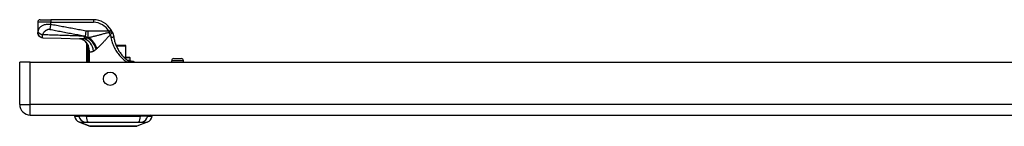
# Model space of a CAD drawing. Header units: inches. Extents: x 4 to 134, y 7 to 73.
# Tile 1 of 88: x 3.9 to 18.88, y 7.12 to 8.74. Entities that reach past the tile are written whole.
import ezdxf

# ---------------------------------------------------------------- set-up
doc = ezdxf.new("R2010")
doc.units = ezdxf.units.IN
doc.header["$MEASUREMENT"] = 0
doc.layers.add('Visible Edges(ANSI)', color=7, linetype='Continuous', lineweight=25)
doc.layers.add('Visible Tangent Edges(ANSI)', color=7, linetype='Continuous', lineweight=25)

msp = doc.modelspace()

# ---------------------------------------------------------------- linework, layer by layer
at = {"layer": 'Visible Edges(ANSI)'}
for p, q in [((4.176, 8.699), (4.176, 8.547)), ((4.215, 8.738), (4.373, 8.738)), ((5.022, 8.738), (4.373, 8.738)), ((4.176, 8.547), (4.176, 8.546)), ((4.918, 8.382), (4.918, 8.093)), ((4.936, 8.359), (4.936, 8.358)), ((5.508, 8.348), (5.368, 8.348)), ((5.508, 8.348), (5.51, 8.348)), ((5.518, 8.171), (5.518, 8.34)), ((3.902, 7.454), (3.902, 8.093)), ((4.063, 8.093), (3.902, 8.093)), ((4.063, 8.093), (27.659, 8.093)), ((5.485, 8.171), (5.57, 8.171)), ((5.596, 8.112), (5.565, 8.112)), ((5.581, 8.124), (5.581, 8.159)), ((5.599, 8.112), (5.596, 8.112)), ((6.214, 8.093), (6.214, 8.117)), ((6.245, 8.149), (6.36, 8.149)), ((6.391, 8.093), (6.391, 8.117)), ((4.063, 7.293), (27.659, 7.293)), ((4.735, 7.278), (4.803, 7.278)), ((4.914, 7.278), (4.803, 7.278)), ((4.914, 7.278), (5.737, 7.278)), ((5.848, 7.278), (5.737, 7.278)), ((5.848, 7.278), (5.916, 7.278)), ((4.969, 7.123), (4.809, 7.185)), ((5.842, 7.185), (5.682, 7.123))]:
    msp.add_line(p, q, dxfattribs=at)
at = {"layer": 'Visible Edges(ANSI)', "flags": 128}
for points in [[(4.253, 8.466), (4.238, 8.468), (4.223, 8.473), (4.21, 8.48), (4.198, 8.49), (4.189, 8.502), (4.182, 8.516), (4.177, 8.53), (4.176, 8.546)], [(5.308, 8.555), (5.308, 8.556), (5.307, 8.557), (5.306, 8.558), (5.306, 8.559), (5.305, 8.561), (5.305, 8.562), (5.304, 8.563), (5.303, 8.564), (5.303, 8.566), (5.302, 8.567), (5.302, 8.568), (5.301, 8.569), (5.3, 8.57), (5.3, 8.572), (5.299, 8.573), (5.298, 8.574), (5.298, 8.575), (5.297, 8.576), (5.296, 8.578), (5.296, 8.579), (5.295, 8.58), (5.294, 8.581), (5.294, 8.582), (5.293, 8.583)], [(5.308, 8.555), (5.31, 8.551), (5.311, 8.548), (5.312, 8.545), (5.314, 8.542), (5.315, 8.538), (5.316, 8.535), (5.318, 8.532), (5.319, 8.528), (5.32, 8.525), (5.321, 8.522), (5.322, 8.518), (5.323, 8.515), (5.324, 8.511), (5.325, 8.508), (5.326, 8.505), (5.327, 8.501), (5.328, 8.498), (5.329, 8.494), (5.329, 8.491), (5.33, 8.487), (5.331, 8.484), (5.332, 8.481), (5.332, 8.477), (5.333, 8.474)], [(4.253, 8.466), (4.531, 8.458), (4.809, 8.447)], [(4.914, 8.396), (4.902, 8.408), (4.888, 8.419), (4.873, 8.429), (4.857, 8.436), (4.843, 8.442), (4.83, 8.445), (4.818, 8.447), (4.809, 8.447)], [(5.333, 8.474), (5.335, 8.459), (5.338, 8.444), (5.342, 8.429), (5.346, 8.415), (5.35, 8.4), (5.354, 8.386), (5.359, 8.372), (5.365, 8.358), (5.37, 8.344), (5.376, 8.33), (5.383, 8.316), (5.39, 8.303), (5.397, 8.289), (5.404, 8.276), (5.412, 8.264), (5.42, 8.251), (5.429, 8.239), (5.438, 8.226), (5.447, 8.215), (5.456, 8.203), (5.466, 8.192), (5.476, 8.181), (5.486, 8.17), (5.496, 8.16)], [(4.918, 8.382), (4.918, 8.382), (4.919, 8.381), (4.919, 8.381), (4.919, 8.381), (4.919, 8.381), (4.92, 8.38), (4.92, 8.38), (4.92, 8.379), (4.921, 8.378), (4.922, 8.378), (4.922, 8.377), (4.923, 8.376), (4.924, 8.375), (4.925, 8.374), (4.925, 8.373), (4.926, 8.371), (4.927, 8.37), (4.928, 8.369), (4.93, 8.367), (4.931, 8.366), (4.932, 8.364), (4.933, 8.362), (4.934, 8.361), (4.936, 8.359)], [(4.936, 8.358), (4.936, 8.358), (4.937, 8.358), (4.937, 8.357), (4.937, 8.357), (4.937, 8.357), (4.937, 8.357), (4.938, 8.356), (4.938, 8.356), (4.938, 8.356), (4.938, 8.355), (4.938, 8.355), (4.939, 8.355), (4.939, 8.354), (4.939, 8.354), (4.939, 8.354), (4.939, 8.353), (4.94, 8.353), (4.94, 8.352), (4.94, 8.352), (4.94, 8.352), (4.94, 8.351), (4.941, 8.351), (4.941, 8.351), (4.941, 8.35)], [(5.541, 8.121), (5.539, 8.122), (5.537, 8.124), (5.535, 8.125), (5.533, 8.127), (5.531, 8.128), (5.53, 8.13), (5.528, 8.131), (5.526, 8.133), (5.524, 8.135), (5.522, 8.136), (5.52, 8.138), (5.518, 8.139), (5.516, 8.141), (5.514, 8.143), (5.513, 8.144), (5.511, 8.146), (5.509, 8.148), (5.507, 8.15), (5.505, 8.151), (5.503, 8.153), (5.501, 8.155), (5.499, 8.157), (5.498, 8.158), (5.496, 8.16)], [(5.565, 8.112), (5.565, 8.112), (5.564, 8.112), (5.563, 8.112), (5.562, 8.112), (5.561, 8.112), (5.561, 8.113), (5.56, 8.113), (5.559, 8.113), (5.558, 8.113), (5.557, 8.113), (5.555, 8.113), (5.554, 8.114), (5.553, 8.114), (5.552, 8.115), (5.551, 8.115), (5.55, 8.115), (5.549, 8.116), (5.548, 8.116), (5.546, 8.117), (5.545, 8.118), (5.544, 8.118), (5.543, 8.119), (5.542, 8.12), (5.541, 8.121)], [(5.596, 8.112), (5.607, 8.112), (5.616, 8.11), (5.625, 8.108), (5.632, 8.105), (5.639, 8.102), (5.644, 8.1), (5.649, 8.097), (5.655, 8.093)], [(5.599, 8.112), (5.609, 8.112), (5.618, 8.11), (5.627, 8.108), (5.634, 8.105), (5.641, 8.102), (5.647, 8.099), (5.652, 8.096), (5.656, 8.093)], [(4.97, 7.123), (4.971, 7.123), (4.972, 7.123), (4.974, 7.123), (4.977, 7.123), (4.981, 7.123), (4.986, 7.123), (4.991, 7.123), (4.997, 7.123), (5.004, 7.123), (5.012, 7.123), (5.021, 7.123), (5.03, 7.123), (5.04, 7.123), (5.051, 7.123), (5.062, 7.123), (5.074, 7.123), (5.087, 7.123), (5.1, 7.123), (5.114, 7.123), (5.128, 7.123), (5.143, 7.123), (5.158, 7.123), (5.174, 7.123), (5.19, 7.123), (5.206, 7.123), (5.223, 7.123), (5.239, 7.123), (5.256, 7.123), (5.274, 7.123), (5.291, 7.123), (5.308, 7.123), (5.326, 7.123), (5.343, 7.123), (5.361, 7.123), (5.378, 7.123), (5.395, 7.123), (5.412, 7.123), (5.429, 7.123), (5.446, 7.123), (5.462, 7.123), (5.478, 7.123), (5.494, 7.123), (5.509, 7.123), (5.523, 7.123), (5.538, 7.123), (5.551, 7.123), (5.564, 7.123), (5.577, 7.123), (5.589, 7.123), (5.6, 7.123), (5.611, 7.123), (5.621, 7.123), (5.63, 7.123), (5.639, 7.123), (5.647, 7.123), (5.654, 7.123), (5.66, 7.123), (5.665, 7.123), (5.67, 7.123), (5.674, 7.123), (5.677, 7.123), (5.679, 7.123), (5.68, 7.123), (5.681, 7.123)]]:
    msp.add_lwpolyline(points, dxfattribs=at)
at = {"layer": 'Visible Edges(ANSI)'}
msp.add_circle((5.277, 7.843), 0.102, dxfattribs=at)
for centre, radius, start, end in [((4.215, 8.699), 0.0394, 90, 180), ((5.022, 8.423), 0.315, 30.5805, 90), ((4.745, 8.289), 0.197, 28.1462, 37.2505), ((5.51, 8.34), 0.00787, 0, 90), ((5.57, 8.159), 0.0118, 0, 90), ((5.57, 8.124), 0.0118, 283.2615, 0), ((6.245, 8.117), 0.0315, 90, 180), ((6.36, 8.117), 0.0315, 0, 90), ((4.063, 7.454), 0.161, 180, 270), ((4.852, 7.295), 0.118, 188.6009, 248.7495), ((4.794, 7.27), 0.0394, 143.1301, 168.463), ((5.799, 7.295), 0.118, 291.2505, 351.3991), ((5.857, 7.27), 0.0394, 11.537, 36.8699), ((4.97, 7.128), 0.00492, 248.7495, 269.7912), ((5.681, 7.128), 0.00492, 270.2088, 291.2505)]:
    msp.add_arc(centre, radius, start, end, dxfattribs=at)
at = {"layer": 'Visible Tangent Edges(ANSI)'}
for p, q in [((4.373, 8.699), (4.176, 8.699)), ((4.373, 8.738), (4.373, 8.699)), ((4.373, 8.666), (4.373, 8.699)), ((4.373, 8.699), (5.022, 8.699)), ((5.022, 8.738), (5.022, 8.699)), ((4.91, 8.566), (4.896, 8.491)), ((5.259, 8.563), (4.939, 8.563)), ((4.939, 8.563), (4.939, 8.465)), ((5.259, 8.563), (5.293, 8.583)), ((4.931, 8.463), (4.931, 8.461)), ((4.943, 8.463), (4.931, 8.463)), ((4.939, 8.465), (4.949, 8.465)), ((4.932, 8.281), (4.951, 8.281)), ((4.932, 8.281), (4.932, 8.093)), ((4.948, 8.333), (4.943, 8.332)), ((4.951, 8.093), (4.951, 8.281)), ((4.961, 8.258), (4.952, 8.258)), ((4.952, 8.258), (4.952, 8.093)), ((4.961, 8.093), (4.961, 8.258)), ((5.372, 8.34), (5.512, 8.34)), ((5.518, 8.34), (5.512, 8.34)), ((5.512, 8.34), (5.512, 8.171)), ((4.063, 7.454), (4.063, 8.093)), ((5.581, 8.159), (5.497, 8.159)), ((5.537, 8.124), (5.581, 8.124)), ((6.391, 8.117), (6.214, 8.117)), ((3.902, 7.454), (4.063, 7.454)), ((27.659, 7.454), (4.063, 7.454)), ((4.063, 7.293), (4.063, 7.454)), ((4.809, 7.185), (4.969, 7.123))]:
    msp.add_line(p, q, dxfattribs=at)
at = {"layer": 'Visible Tangent Edges(ANSI)', "flags": 128}
for points in [[(4.179, 8.562), (4.179, 8.561), (4.179, 8.56), (4.179, 8.56), (4.179, 8.559), (4.178, 8.558), (4.178, 8.557), (4.178, 8.556), (4.178, 8.556), (4.178, 8.555), (4.178, 8.554), (4.177, 8.554), (4.177, 8.553), (4.177, 8.552), (4.177, 8.552), (4.177, 8.551), (4.177, 8.55), (4.176, 8.55), (4.176, 8.549), (4.176, 8.549), (4.176, 8.548), (4.176, 8.548), (4.176, 8.547), (4.176, 8.547), (4.176, 8.547)], [(4.176, 8.547), (4.176, 8.542), (4.176, 8.538), (4.177, 8.533), (4.178, 8.528), (4.18, 8.524), (4.181, 8.519), (4.183, 8.514), (4.186, 8.51), (4.188, 8.505), (4.191, 8.501), (4.194, 8.497), (4.198, 8.493), (4.202, 8.489), (4.206, 8.486), (4.21, 8.483), (4.214, 8.48), (4.219, 8.477), (4.224, 8.475), (4.228, 8.473), (4.233, 8.471), (4.238, 8.47), (4.243, 8.469), (4.247, 8.468), (4.252, 8.468)], [(4.373, 8.666), (4.355, 8.667), (4.337, 8.667), (4.32, 8.666), (4.304, 8.664), (4.289, 8.662), (4.275, 8.659), (4.263, 8.655), (4.252, 8.651), (4.242, 8.647), (4.233, 8.642), (4.226, 8.637), (4.219, 8.632), (4.213, 8.627), (4.208, 8.621), (4.203, 8.616), (4.199, 8.61), (4.195, 8.604), (4.192, 8.599), (4.189, 8.593), (4.187, 8.587), (4.184, 8.581), (4.182, 8.574), (4.181, 8.568), (4.179, 8.562)], [(4.179, 8.562), (4.18, 8.56), (4.181, 8.557), (4.182, 8.555), (4.184, 8.552), (4.186, 8.55), (4.187, 8.547), (4.19, 8.545), (4.192, 8.542), (4.195, 8.539), (4.198, 8.537), (4.201, 8.534), (4.204, 8.532), (4.207, 8.529), (4.211, 8.527), (4.215, 8.525), (4.219, 8.523), (4.223, 8.521), (4.227, 8.519), (4.231, 8.517), (4.235, 8.515), (4.239, 8.513), (4.243, 8.512), (4.247, 8.511), (4.252, 8.509)], [(4.252, 8.509), (4.253, 8.515), (4.256, 8.52), (4.258, 8.525), (4.261, 8.53), (4.263, 8.535), (4.266, 8.54), (4.269, 8.545), (4.273, 8.549), (4.276, 8.554), (4.28, 8.558), (4.284, 8.563), (4.288, 8.567), (4.292, 8.571), (4.297, 8.575), (4.301, 8.578), (4.307, 8.582), (4.312, 8.585), (4.318, 8.587), (4.324, 8.59), (4.331, 8.592), (4.337, 8.593), (4.344, 8.593), (4.352, 8.593), (4.359, 8.592)], [(4.373, 8.666), (4.372, 8.663), (4.372, 8.66), (4.371, 8.656), (4.37, 8.653), (4.37, 8.65), (4.369, 8.646), (4.369, 8.643), (4.368, 8.64), (4.367, 8.636), (4.367, 8.633), (4.366, 8.63), (4.366, 8.627), (4.365, 8.623), (4.364, 8.62), (4.364, 8.617), (4.363, 8.614), (4.363, 8.611), (4.362, 8.608), (4.362, 8.605), (4.361, 8.602), (4.36, 8.6), (4.36, 8.597), (4.359, 8.594), (4.359, 8.592)], [(4.359, 8.592), (4.381, 8.588), (4.404, 8.583), (4.426, 8.579), (4.448, 8.575), (4.471, 8.571), (4.493, 8.567), (4.516, 8.563), (4.538, 8.558), (4.56, 8.554), (4.583, 8.55), (4.605, 8.546), (4.628, 8.542), (4.65, 8.537), (4.672, 8.533), (4.695, 8.529), (4.717, 8.525), (4.74, 8.521), (4.762, 8.516), (4.784, 8.512), (4.807, 8.508), (4.829, 8.504), (4.852, 8.5), (4.874, 8.496), (4.896, 8.491)], [(4.91, 8.566), (4.888, 8.57), (4.865, 8.574), (4.843, 8.578), (4.821, 8.583), (4.798, 8.587), (4.776, 8.591), (4.754, 8.595), (4.731, 8.599), (4.709, 8.604), (4.686, 8.608), (4.664, 8.612), (4.642, 8.616), (4.619, 8.62), (4.597, 8.624), (4.574, 8.629), (4.552, 8.633), (4.53, 8.637), (4.507, 8.641), (4.485, 8.645), (4.462, 8.65), (4.44, 8.654), (4.418, 8.658), (4.395, 8.662), (4.373, 8.666)], [(4.939, 8.563), (4.938, 8.563), (4.937, 8.563), (4.936, 8.563), (4.935, 8.564), (4.933, 8.564), (4.932, 8.564), (4.931, 8.564), (4.93, 8.564), (4.929, 8.564), (4.927, 8.564), (4.926, 8.564), (4.925, 8.564), (4.924, 8.564), (4.922, 8.564), (4.921, 8.564), (4.92, 8.564), (4.919, 8.565), (4.918, 8.565), (4.916, 8.565), (4.915, 8.565), (4.914, 8.565), (4.913, 8.565), (4.912, 8.566), (4.91, 8.566)], [(5.254, 8.544), (5.241, 8.54), (5.227, 8.536), (5.214, 8.533), (5.201, 8.529), (5.188, 8.526), (5.174, 8.522), (5.161, 8.518), (5.148, 8.515), (5.135, 8.511), (5.122, 8.508), (5.109, 8.505), (5.096, 8.501), (5.083, 8.498), (5.071, 8.495), (5.058, 8.491), (5.045, 8.488), (5.033, 8.485), (5.02, 8.482), (5.008, 8.479), (4.996, 8.476), (4.984, 8.473), (4.972, 8.471), (4.96, 8.468), (4.949, 8.465)], [(5.266, 8.546), (5.265, 8.546), (5.265, 8.546), (5.264, 8.546), (5.264, 8.546), (5.263, 8.546), (5.263, 8.546), (5.262, 8.546), (5.262, 8.546), (5.261, 8.545), (5.261, 8.545), (5.26, 8.545), (5.26, 8.545), (5.259, 8.545), (5.259, 8.545), (5.258, 8.545), (5.258, 8.545), (5.257, 8.545), (5.257, 8.544), (5.256, 8.544), (5.256, 8.544), (5.255, 8.544), (5.255, 8.544), (5.255, 8.544), (5.254, 8.544)], [(5.259, 8.563), (5.259, 8.563), (5.26, 8.562), (5.26, 8.561), (5.26, 8.561), (5.26, 8.56), (5.261, 8.559), (5.261, 8.558), (5.261, 8.558), (5.262, 8.557), (5.262, 8.556), (5.262, 8.556), (5.262, 8.555), (5.263, 8.554), (5.263, 8.553), (5.263, 8.553), (5.263, 8.552), (5.264, 8.551), (5.264, 8.551), (5.264, 8.55), (5.264, 8.549), (5.265, 8.548), (5.265, 8.548), (5.265, 8.547), (5.266, 8.546)], [(5.308, 8.555), (5.308, 8.555), (5.307, 8.556), (5.306, 8.556), (5.306, 8.557), (5.305, 8.557), (5.303, 8.557), (5.302, 8.557), (5.301, 8.557), (5.299, 8.556), (5.298, 8.556), (5.296, 8.556), (5.294, 8.555), (5.292, 8.555), (5.29, 8.554), (5.288, 8.553), (5.286, 8.553), (5.283, 8.552), (5.281, 8.551), (5.278, 8.55), (5.276, 8.55), (5.273, 8.549), (5.271, 8.548), (5.268, 8.547), (5.266, 8.546)], [(5.28, 8.514), (5.282, 8.516), (5.284, 8.518), (5.286, 8.52), (5.288, 8.521), (5.29, 8.523), (5.292, 8.525), (5.294, 8.527), (5.296, 8.529), (5.298, 8.531), (5.3, 8.532), (5.301, 8.534), (5.303, 8.536), (5.304, 8.538), (5.305, 8.539), (5.306, 8.541), (5.307, 8.543), (5.308, 8.544), (5.309, 8.546), (5.309, 8.547), (5.309, 8.549), (5.309, 8.55), (5.309, 8.552), (5.309, 8.553), (5.308, 8.555)], [(4.252, 8.468), (4.252, 8.469), (4.252, 8.47), (4.251, 8.47), (4.251, 8.471), (4.251, 8.473), (4.251, 8.474), (4.251, 8.475), (4.251, 8.477), (4.251, 8.478), (4.251, 8.48), (4.251, 8.482), (4.251, 8.484), (4.251, 8.485), (4.251, 8.487), (4.251, 8.489), (4.251, 8.491), (4.251, 8.493), (4.251, 8.495), (4.251, 8.497), (4.251, 8.5), (4.251, 8.502), (4.251, 8.504), (4.251, 8.507), (4.252, 8.509)], [(4.879, 8.488), (4.853, 8.489), (4.826, 8.49), (4.8, 8.491), (4.774, 8.492), (4.748, 8.493), (4.722, 8.494), (4.696, 8.495), (4.67, 8.496), (4.643, 8.497), (4.617, 8.498), (4.591, 8.499), (4.565, 8.5), (4.539, 8.5), (4.513, 8.501), (4.487, 8.502), (4.461, 8.503), (4.434, 8.504), (4.408, 8.505), (4.382, 8.506), (4.356, 8.506), (4.33, 8.507), (4.304, 8.508), (4.278, 8.509), (4.252, 8.509)], [(4.253, 8.466), (4.253, 8.466), (4.253, 8.466), (4.253, 8.466), (4.253, 8.466), (4.253, 8.466), (4.253, 8.466), (4.253, 8.466), (4.253, 8.466), (4.253, 8.466), (4.253, 8.467), (4.253, 8.467), (4.252, 8.467), (4.252, 8.467), (4.252, 8.467), (4.252, 8.467), (4.252, 8.467), (4.252, 8.467), (4.252, 8.467), (4.252, 8.467), (4.252, 8.467), (4.252, 8.468), (4.252, 8.468), (4.252, 8.468), (4.252, 8.468)], [(4.884, 8.45), (4.88, 8.45), (4.877, 8.45), (4.873, 8.45), (4.87, 8.449), (4.867, 8.449), (4.863, 8.449), (4.86, 8.449), (4.857, 8.448), (4.854, 8.448), (4.85, 8.448), (4.847, 8.448), (4.844, 8.448), (4.841, 8.448), (4.838, 8.447), (4.835, 8.447), (4.832, 8.447), (4.829, 8.447), (4.826, 8.447), (4.823, 8.447), (4.82, 8.447), (4.817, 8.447), (4.815, 8.447), (4.812, 8.447), (4.809, 8.447)], [(4.931, 8.463), (4.929, 8.464), (4.927, 8.465), (4.924, 8.466), (4.922, 8.467), (4.92, 8.468), (4.917, 8.469), (4.915, 8.47), (4.913, 8.471), (4.911, 8.472), (4.908, 8.473), (4.906, 8.474), (4.904, 8.475), (4.902, 8.476), (4.9, 8.477), (4.898, 8.478), (4.895, 8.479), (4.893, 8.48), (4.891, 8.481), (4.889, 8.482), (4.887, 8.483), (4.885, 8.484), (4.883, 8.486), (4.881, 8.487), (4.879, 8.488)], [(4.931, 8.461), (4.929, 8.46), (4.928, 8.459), (4.926, 8.459), (4.924, 8.458), (4.922, 8.458), (4.92, 8.457), (4.918, 8.457), (4.916, 8.456), (4.914, 8.456), (4.912, 8.455), (4.91, 8.455), (4.908, 8.455), (4.906, 8.454), (4.904, 8.454), (4.902, 8.453), (4.9, 8.453), (4.898, 8.453), (4.896, 8.452), (4.894, 8.452), (4.892, 8.452), (4.89, 8.451), (4.888, 8.451), (4.886, 8.451), (4.884, 8.45)], [(4.896, 8.491), (4.898, 8.49), (4.9, 8.488), (4.902, 8.487), (4.904, 8.486), (4.905, 8.484), (4.907, 8.483), (4.909, 8.482), (4.911, 8.48), (4.913, 8.479), (4.914, 8.478), (4.916, 8.477), (4.918, 8.476), (4.92, 8.475), (4.922, 8.474), (4.923, 8.473), (4.925, 8.472), (4.927, 8.471), (4.929, 8.47), (4.93, 8.469), (4.932, 8.469), (4.934, 8.468), (4.936, 8.467), (4.938, 8.466), (4.939, 8.465)], [(4.943, 8.463), (4.942, 8.463), (4.942, 8.463), (4.941, 8.463), (4.941, 8.463), (4.94, 8.462), (4.94, 8.462), (4.939, 8.462), (4.939, 8.462), (4.938, 8.462), (4.938, 8.462), (4.937, 8.462), (4.937, 8.462), (4.936, 8.462), (4.936, 8.462), (4.936, 8.461), (4.935, 8.461), (4.935, 8.461), (4.934, 8.461), (4.934, 8.461), (4.933, 8.461), (4.933, 8.461), (4.932, 8.461), (4.932, 8.461), (4.931, 8.461)], [(4.949, 8.465), (4.948, 8.465), (4.948, 8.465), (4.948, 8.465), (4.948, 8.465), (4.947, 8.465), (4.947, 8.465), (4.947, 8.465), (4.947, 8.465), (4.946, 8.465), (4.946, 8.464), (4.946, 8.464), (4.946, 8.464), (4.945, 8.464), (4.945, 8.464), (4.945, 8.464), (4.945, 8.464), (4.944, 8.464), (4.944, 8.464), (4.944, 8.463), (4.944, 8.463), (4.943, 8.463), (4.943, 8.463), (4.943, 8.463), (4.943, 8.463)], [(5.076, 8.302), (5.084, 8.309), (5.092, 8.316), (5.1, 8.323), (5.108, 8.331), (5.116, 8.339), (5.124, 8.347), (5.132, 8.355), (5.14, 8.363), (5.149, 8.371), (5.157, 8.38), (5.165, 8.389), (5.174, 8.398), (5.182, 8.407), (5.191, 8.416), (5.2, 8.425), (5.208, 8.434), (5.217, 8.444), (5.226, 8.453), (5.234, 8.463), (5.243, 8.472), (5.252, 8.482), (5.261, 8.491), (5.27, 8.501), (5.278, 8.511)], [(5.278, 8.511), (5.278, 8.511), (5.278, 8.511), (5.278, 8.511), (5.278, 8.512), (5.278, 8.512), (5.279, 8.512), (5.279, 8.512), (5.279, 8.512), (5.279, 8.512), (5.279, 8.512), (5.279, 8.513), (5.279, 8.513), (5.279, 8.513), (5.279, 8.513), (5.279, 8.513), (5.279, 8.513), (5.279, 8.513), (5.279, 8.513), (5.279, 8.513), (5.279, 8.514), (5.279, 8.514), (5.279, 8.514), (5.279, 8.514), (5.28, 8.514)], [(5.278, 8.511), (5.279, 8.509), (5.28, 8.507), (5.28, 8.506), (5.281, 8.504), (5.281, 8.502), (5.282, 8.5), (5.283, 8.498), (5.283, 8.497), (5.284, 8.495), (5.284, 8.493), (5.285, 8.491), (5.285, 8.489), (5.286, 8.487), (5.286, 8.486), (5.287, 8.484), (5.287, 8.482), (5.288, 8.48), (5.288, 8.478), (5.288, 8.476), (5.289, 8.475), (5.289, 8.473), (5.29, 8.471), (5.29, 8.469), (5.29, 8.467)], [(5.333, 8.474), (5.333, 8.474), (5.332, 8.474), (5.332, 8.474), (5.331, 8.473), (5.331, 8.473), (5.33, 8.473), (5.329, 8.473), (5.327, 8.473), (5.326, 8.473), (5.324, 8.473), (5.322, 8.472), (5.32, 8.472), (5.318, 8.472), (5.316, 8.471), (5.313, 8.471), (5.311, 8.471), (5.308, 8.47), (5.306, 8.47), (5.303, 8.469), (5.3, 8.469), (5.298, 8.468), (5.295, 8.468), (5.293, 8.468), (5.29, 8.467)], [(5.29, 8.467), (5.294, 8.449), (5.298, 8.43), (5.303, 8.412), (5.309, 8.394), (5.315, 8.376), (5.322, 8.358), (5.329, 8.341), (5.337, 8.324), (5.346, 8.306), (5.355, 8.29), (5.365, 8.273), (5.375, 8.257), (5.386, 8.241), (5.398, 8.225), (5.409, 8.21), (5.422, 8.195), (5.435, 8.181), (5.448, 8.167), (5.462, 8.153), (5.476, 8.14), (5.49, 8.127), (5.504, 8.116), (5.519, 8.104), (5.533, 8.093)], [(4.933, 8.335), (4.932, 8.333), (4.932, 8.33), (4.932, 8.328), (4.932, 8.326), (4.932, 8.324), (4.932, 8.321), (4.932, 8.319), (4.932, 8.317), (4.932, 8.315), (4.932, 8.312), (4.932, 8.31), (4.932, 8.308), (4.932, 8.306), (4.932, 8.303), (4.932, 8.301), (4.932, 8.299), (4.932, 8.297), (4.932, 8.294), (4.932, 8.292), (4.932, 8.29), (4.932, 8.288), (4.932, 8.285), (4.932, 8.283), (4.932, 8.281)], [(4.936, 8.358), (4.936, 8.358), (4.936, 8.357), (4.935, 8.356), (4.935, 8.355), (4.935, 8.354), (4.935, 8.354), (4.935, 8.353), (4.934, 8.352), (4.934, 8.351), (4.934, 8.35), (4.934, 8.349), (4.934, 8.348), (4.934, 8.347), (4.933, 8.346), (4.933, 8.345), (4.933, 8.344), (4.933, 8.342), (4.933, 8.341), (4.933, 8.34), (4.933, 8.339), (4.933, 8.338), (4.933, 8.337), (4.933, 8.336), (4.933, 8.335)], [(4.943, 8.332), (4.943, 8.333), (4.942, 8.334), (4.942, 8.336), (4.942, 8.337), (4.942, 8.338), (4.941, 8.34), (4.941, 8.341), (4.941, 8.342), (4.94, 8.343), (4.94, 8.345), (4.94, 8.346), (4.94, 8.347), (4.94, 8.348), (4.94, 8.349), (4.939, 8.35), (4.939, 8.35), (4.939, 8.351), (4.939, 8.351), (4.94, 8.352), (4.94, 8.352), (4.94, 8.352), (4.94, 8.351), (4.941, 8.351), (4.941, 8.35)], [(4.948, 8.333), (4.948, 8.334), (4.947, 8.335), (4.947, 8.336), (4.947, 8.336), (4.946, 8.337), (4.946, 8.338), (4.946, 8.338), (4.946, 8.339), (4.945, 8.34), (4.945, 8.34), (4.945, 8.341), (4.945, 8.342), (4.944, 8.343), (4.944, 8.343), (4.944, 8.344), (4.943, 8.345), (4.943, 8.345), (4.943, 8.346), (4.942, 8.347), (4.942, 8.347), (4.942, 8.348), (4.942, 8.349), (4.941, 8.349), (4.941, 8.35)], [(4.951, 8.281), (4.95, 8.283), (4.95, 8.285), (4.95, 8.287), (4.95, 8.29), (4.949, 8.292), (4.949, 8.294), (4.949, 8.296), (4.949, 8.298), (4.948, 8.301), (4.948, 8.303), (4.948, 8.305), (4.947, 8.307), (4.947, 8.309), (4.947, 8.311), (4.946, 8.313), (4.946, 8.315), (4.946, 8.318), (4.945, 8.32), (4.945, 8.322), (4.944, 8.324), (4.944, 8.326), (4.944, 8.328), (4.943, 8.33), (4.943, 8.332)], [(4.961, 8.258), (4.961, 8.261), (4.961, 8.265), (4.961, 8.268), (4.961, 8.271), (4.961, 8.274), (4.96, 8.278), (4.96, 8.281), (4.96, 8.284), (4.959, 8.287), (4.959, 8.29), (4.958, 8.293), (4.958, 8.297), (4.957, 8.3), (4.957, 8.303), (4.956, 8.306), (4.955, 8.309), (4.954, 8.312), (4.954, 8.315), (4.953, 8.318), (4.952, 8.321), (4.951, 8.324), (4.95, 8.327), (4.949, 8.33), (4.948, 8.333)], [(4.951, 8.281), (4.951, 8.28), (4.951, 8.279), (4.951, 8.278), (4.951, 8.277), (4.951, 8.276), (4.951, 8.275), (4.951, 8.274), (4.951, 8.273), (4.951, 8.272), (4.951, 8.271), (4.951, 8.27), (4.952, 8.27), (4.952, 8.269), (4.952, 8.268), (4.952, 8.267), (4.952, 8.266), (4.952, 8.265), (4.952, 8.264), (4.952, 8.263), (4.952, 8.262), (4.952, 8.261), (4.952, 8.26), (4.952, 8.259), (4.952, 8.258)], [(4.961, 8.258), (4.963, 8.257), (4.965, 8.255), (4.967, 8.254), (4.969, 8.253), (4.971, 8.252), (4.973, 8.252), (4.975, 8.251), (4.978, 8.251), (4.98, 8.251), (4.982, 8.251), (4.985, 8.251), (4.988, 8.251), (4.99, 8.251), (4.993, 8.252), (4.996, 8.253), (4.999, 8.254), (5.001, 8.254), (5.004, 8.256), (5.008, 8.257), (5.011, 8.258), (5.014, 8.259), (5.017, 8.261), (5.02, 8.262), (5.024, 8.264)], [(5.024, 8.264), (5.025, 8.265), (5.027, 8.266), (5.028, 8.267), (5.03, 8.268), (5.032, 8.269), (5.033, 8.27), (5.035, 8.271), (5.037, 8.272), (5.039, 8.273), (5.04, 8.274), (5.042, 8.275), (5.044, 8.276), (5.045, 8.277), (5.047, 8.278), (5.049, 8.28), (5.051, 8.281), (5.052, 8.282), (5.054, 8.284), (5.056, 8.285), (5.058, 8.286), (5.06, 8.288), (5.061, 8.289), (5.063, 8.291), (5.065, 8.292)], [(5.065, 8.292), (5.065, 8.293), (5.066, 8.293), (5.066, 8.293), (5.066, 8.293), (5.066, 8.294), (5.067, 8.294), (5.067, 8.294), (5.067, 8.294), (5.068, 8.295), (5.068, 8.295), (5.068, 8.295), (5.069, 8.296), (5.069, 8.296), (5.069, 8.296), (5.07, 8.296), (5.07, 8.297), (5.07, 8.297), (5.071, 8.297), (5.071, 8.297), (5.071, 8.298), (5.072, 8.298), (5.072, 8.298), (5.072, 8.299), (5.072, 8.299)], [(5.072, 8.299), (5.073, 8.299), (5.073, 8.299), (5.073, 8.299), (5.073, 8.299), (5.073, 8.3), (5.073, 8.3), (5.074, 8.3), (5.074, 8.3), (5.074, 8.3), (5.074, 8.3), (5.074, 8.3), (5.074, 8.301), (5.075, 8.301), (5.075, 8.301), (5.075, 8.301), (5.075, 8.301), (5.075, 8.301), (5.075, 8.301), (5.076, 8.302), (5.076, 8.302), (5.076, 8.302), (5.076, 8.302), (5.076, 8.302), (5.076, 8.302)], [(5.541, 8.121), (5.542, 8.12), (5.542, 8.12), (5.543, 8.119), (5.543, 8.118), (5.544, 8.117), (5.544, 8.117), (5.544, 8.116), (5.544, 8.115), (5.545, 8.114), (5.545, 8.113), (5.545, 8.111), (5.545, 8.11), (5.545, 8.109), (5.545, 8.108), (5.545, 8.106), (5.544, 8.105), (5.544, 8.104), (5.544, 8.102), (5.543, 8.101), (5.543, 8.099), (5.542, 8.098), (5.542, 8.096), (5.541, 8.095), (5.54, 8.093)], [(5.565, 8.112), (5.567, 8.112), (5.568, 8.112), (5.569, 8.112), (5.571, 8.112), (5.572, 8.111), (5.574, 8.111), (5.575, 8.111), (5.577, 8.11), (5.578, 8.11), (5.579, 8.109), (5.581, 8.108), (5.582, 8.108), (5.583, 8.107), (5.585, 8.106), (5.586, 8.105), (5.587, 8.104), (5.588, 8.103), (5.589, 8.102), (5.59, 8.1), (5.591, 8.099), (5.592, 8.098), (5.593, 8.096), (5.594, 8.095), (5.595, 8.093)], [(4.809, 7.185), (4.809, 7.185), (4.81, 7.185), (4.81, 7.185), (4.811, 7.185), (4.812, 7.185), (4.814, 7.185), (4.816, 7.185), (4.818, 7.185), (4.82, 7.185), (4.822, 7.185), (4.825, 7.185), (4.828, 7.185), (4.832, 7.184), (4.835, 7.184), (4.839, 7.184), (4.843, 7.184), (4.847, 7.184), (4.852, 7.184), (4.856, 7.184), (4.861, 7.184), (4.866, 7.184), (4.872, 7.184), (4.877, 7.184), (4.886, 7.184)], [(4.886, 7.184), (4.887, 7.184), (4.888, 7.184), (4.89, 7.184), (4.891, 7.184), (4.893, 7.184), (4.895, 7.184), (4.897, 7.184), (4.899, 7.184), (4.901, 7.184), (4.903, 7.184), (4.905, 7.184), (4.907, 7.184), (4.909, 7.184), (4.911, 7.184), (4.914, 7.184), (4.916, 7.184), (4.918, 7.184), (4.921, 7.184), (4.923, 7.184), (4.926, 7.184), (4.929, 7.184), (4.931, 7.184), (4.934, 7.184), (4.937, 7.184)], [(4.937, 7.184), (4.971, 7.184), (5.002, 7.184), (5.033, 7.184), (5.065, 7.184), (5.097, 7.184), (5.129, 7.185), (5.161, 7.185), (5.194, 7.185), (5.227, 7.185), (5.26, 7.185), (5.293, 7.185), (5.326, 7.185), (5.359, 7.185), (5.392, 7.185), (5.425, 7.185), (5.457, 7.185), (5.49, 7.185), (5.522, 7.185), (5.555, 7.184), (5.587, 7.184), (5.618, 7.184), (5.65, 7.184), (5.681, 7.184), (5.714, 7.184)], [(5.051, 7.123), (5.044, 7.123), (5.038, 7.123), (5.032, 7.123), (5.026, 7.123), (5.021, 7.123), (5.016, 7.123), (5.011, 7.123), (5.006, 7.123), (5.002, 7.123), (4.997, 7.123), (4.994, 7.123), (4.99, 7.123), (4.987, 7.123), (4.983, 7.123), (4.981, 7.123), (4.978, 7.123), (4.976, 7.123), (4.974, 7.123), (4.972, 7.123), (4.971, 7.123), (4.97, 7.123), (4.969, 7.123), (4.969, 7.123), (4.969, 7.123)], [(5.098, 7.123), (5.096, 7.123), (5.094, 7.123), (5.092, 7.123), (5.09, 7.123), (5.087, 7.123), (5.085, 7.123), (5.083, 7.123), (5.081, 7.123), (5.079, 7.123), (5.077, 7.123), (5.075, 7.123), (5.073, 7.123), (5.071, 7.123), (5.07, 7.123), (5.068, 7.123), (5.066, 7.123), (5.064, 7.123), (5.062, 7.123), (5.06, 7.123), (5.058, 7.123), (5.056, 7.123), (5.055, 7.123), (5.053, 7.123), (5.051, 7.123)], [(5.553, 7.123), (5.537, 7.123), (5.52, 7.123), (5.502, 7.123), (5.484, 7.123), (5.466, 7.123), (5.446, 7.123), (5.427, 7.123), (5.407, 7.123), (5.387, 7.123), (5.367, 7.123), (5.346, 7.123), (5.326, 7.123), (5.305, 7.123), (5.284, 7.123), (5.264, 7.123), (5.244, 7.123), (5.224, 7.123), (5.204, 7.123), (5.185, 7.123), (5.167, 7.123), (5.148, 7.123), (5.131, 7.123), (5.114, 7.123), (5.098, 7.123)], [(5.6, 7.123), (5.598, 7.123), (5.597, 7.123), (5.595, 7.123), (5.593, 7.123), (5.591, 7.123), (5.589, 7.123), (5.587, 7.123), (5.585, 7.123), (5.584, 7.123), (5.582, 7.123), (5.58, 7.123), (5.578, 7.123), (5.576, 7.123), (5.574, 7.123), (5.572, 7.123), (5.57, 7.123), (5.568, 7.123), (5.566, 7.123), (5.564, 7.123), (5.562, 7.123), (5.559, 7.123), (5.557, 7.123), (5.555, 7.123), (5.553, 7.123)], [(5.682, 7.123), (5.682, 7.123), (5.682, 7.123), (5.681, 7.123), (5.68, 7.123), (5.679, 7.123), (5.677, 7.123), (5.675, 7.123), (5.673, 7.123), (5.67, 7.123), (5.668, 7.123), (5.664, 7.123), (5.661, 7.123), (5.657, 7.123), (5.654, 7.123), (5.649, 7.123), (5.645, 7.123), (5.64, 7.123), (5.635, 7.123), (5.63, 7.123), (5.624, 7.123), (5.619, 7.123), (5.613, 7.123), (5.607, 7.123), (5.6, 7.123)], [(5.714, 7.184), (5.717, 7.184), (5.72, 7.184), (5.722, 7.184), (5.725, 7.184), (5.728, 7.184), (5.73, 7.184), (5.733, 7.184), (5.735, 7.184), (5.737, 7.184), (5.74, 7.184), (5.742, 7.184), (5.744, 7.184), (5.746, 7.184), (5.748, 7.184), (5.75, 7.184), (5.752, 7.184), (5.754, 7.184), (5.756, 7.184), (5.758, 7.184), (5.76, 7.184), (5.761, 7.184), (5.763, 7.184), (5.764, 7.184), (5.765, 7.184)], [(5.765, 7.184), (5.774, 7.184), (5.779, 7.184), (5.785, 7.184), (5.79, 7.184), (5.795, 7.184), (5.799, 7.184), (5.804, 7.184), (5.808, 7.184), (5.812, 7.184), (5.816, 7.184), (5.819, 7.184), (5.823, 7.185), (5.826, 7.185), (5.829, 7.185), (5.831, 7.185), (5.833, 7.185), (5.835, 7.185), (5.837, 7.185), (5.839, 7.185), (5.84, 7.185), (5.841, 7.185), (5.842, 7.185), (5.842, 7.185), (5.842, 7.185)]]:
    msp.add_lwpolyline(points, dxfattribs=at)
at = {"layer": 'Visible Tangent Edges(ANSI)'}
for centre, radius, start, end in [((5.022, 8.423), 0.276, 30.5805, 90), ((4.97, 7.128), 0.00492, 248.7495, 269.7912)]:
    msp.add_arc(centre, radius, start, end, dxfattribs=at)
for centre, major_axis, ratio, start_param, end_param in [((5.254, 8.511), (-0.116, 0.159), 0.099559, 4.639553, 4.847409), ((5.266, 8.518), (-0.078, 0.181), 0.058123, 4.666855, 4.846581), ((1.401, 8.859), (3.673, -0.28), 0.09119, 5.963131, 5.978489), ((4.893, 8.562), (-0.005, -0.118), 0.119705, 5.400993, 5.962795), ((4.869, 8.264), (-0.063, 0.186), 0.76978, 4.456044, 5.771273), ((4.765, 8.267), (0.149, 0.129), 0.924855, 5.892344, 6.283185), ((1.419, 8.958), (3.672, -0.383), 0.123492, 5.999185, 6.006887), ((4.931, 8.292), (0.096, -0.172), 0.627605, 1.231527, 2.411005), ((4.943, 8.299), (-0.099, 0.17), 0.604176, 4.374903, 5.517504), ((4.949, 8.302), (-0.098, 0.171), 0.594817, 4.382906, 5.514832), ((4.951, 8.335), (-0.0197, 0.0011), 0.203793, 0.278045, 1.130973), ((5.508, 8.34), (0, 0.00787), 0.489583, 4.712389, 6.283185), ((4.913, 7.298), (0.016, -0.117), 0.948273, 4.754759, 5.892029), ((4.951, 7.298), (-0.005, -0.118), 0.314585, 4.896593, 6.033863), ((5.7, 7.298), (0.005, -0.118), 0.314585, 0.249322, 1.386592), ((5.738, 7.298), (-0.016, -0.117), 0.948273, 0.391156, 1.528426)]:
    msp.add_ellipse(centre, major_axis=major_axis, ratio=ratio, start_param=start_param, end_param=end_param, dxfattribs=at)

doc.saveas('drawing.dxf')
